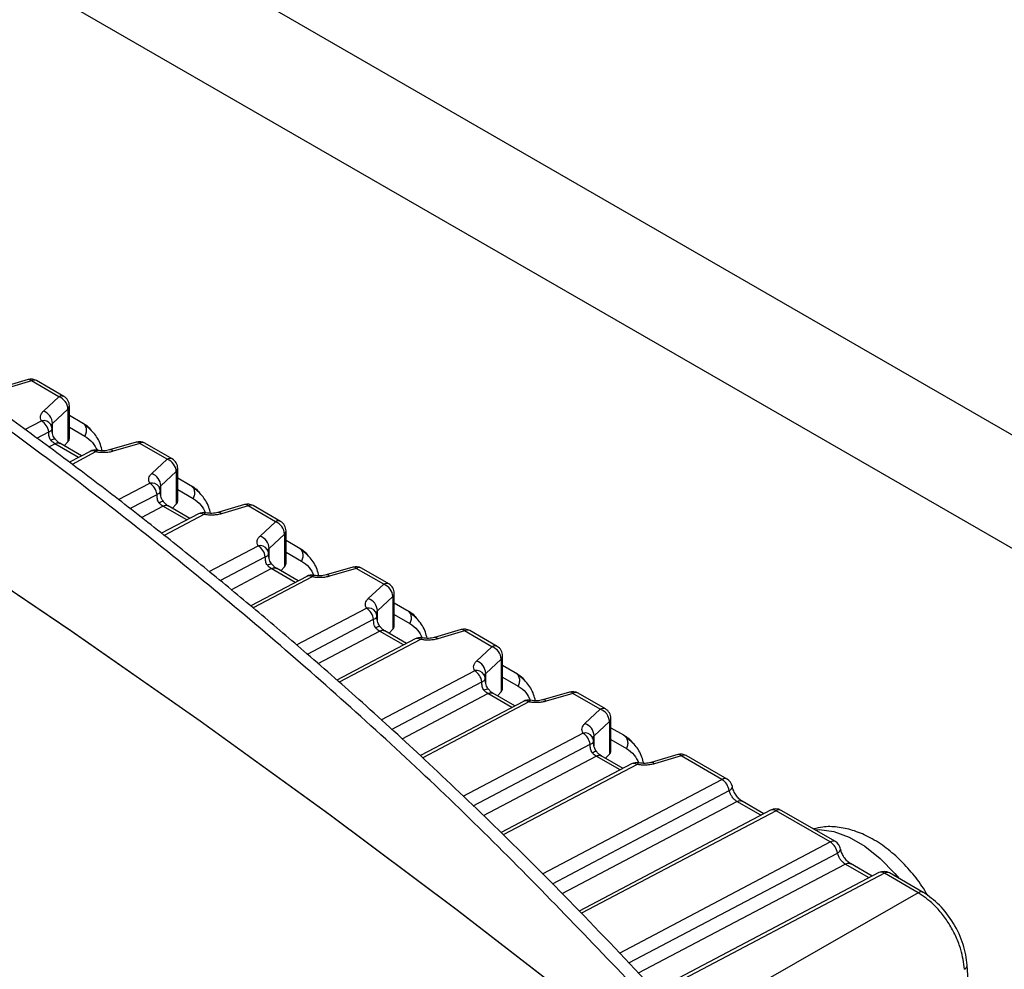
# Model space of a CAD drawing. Header units: inches. Extents: x 0.6 to 33.8, y 0 to 21.7.
# Tile 194 of 204: x 26.902 to 27.788, y 18.896 to 19.751. Entities that reach past the tile are written whole.
import ezdxf

# ---------------------------------------------------------------- set-up
doc = ezdxf.new("R2010")
doc.units = ezdxf.units.IN
doc.header["$MEASUREMENT"] = 0

msp = doc.modelspace()

# ---------------------------------------------------------------- linework, layer by layer
at = {"color": 7, "linetype": 'Continuous'}
for p, q in [((31.26474, 17.37384), (25.60788, 20.63947)), ((31.17635, 17.32282), (25.51949, 20.58845)), ((26.90943, 19.42695), (26.88545, 19.41991)), ((26.9125, 19.42571), (26.88852, 19.41867)), ((26.93714, 19.41149), (26.9125, 19.42571)), ((26.94176, 19.41181), (26.91712, 19.42603)), ((26.9233, 19.3986), (26.93714, 19.41149)), ((26.94668, 19.37407), (26.94668, 19.40328)), ((26.93152, 19.38755), (26.94536, 19.40044)), ((26.94536, 19.40044), (26.94536, 19.37104)), ((26.94668, 19.39487), (26.958, 19.38833)), ((26.90658, 19.38209), (26.92155, 19.38998)), ((26.93152, 19.37865), (26.93152, 19.38755)), ((26.94668, 19.3842), (26.96062, 19.37615)), ((26.91731, 19.37428), (26.92806, 19.37994)), ((26.92803, 19.36646), (26.93343, 19.3693)), ((26.95496, 19.35687), (26.93343, 19.3693)), ((26.95766, 19.35829), (26.93804, 19.36962)), ((26.94536, 19.37104), (26.94196, 19.36736)), ((27.00686, 19.3707), (26.98288, 19.36366)), ((27.00994, 19.36946), (26.98596, 19.36242)), ((27.03458, 19.35524), (27.00994, 19.36946)), ((27.0392, 19.35556), (27.01456, 19.36978)), ((26.96537, 19.36236), (26.94667, 19.3525)), ((26.97027, 19.36185), (26.94907, 19.35069)), ((26.97186, 19.36331), (26.972, 19.36326)), ((26.98288, 19.36366), (26.98267, 19.36359)), ((27.02073, 19.34235), (27.03458, 19.35524)), ((27.02895, 19.3313), (27.0428, 19.34419)), ((27.0428, 19.34419), (27.0428, 19.31479)), ((27.04412, 19.31782), (27.04412, 19.34703)), ((26.99087, 19.31891), (27.01898, 19.33373)), ((27.02895, 19.3224), (27.02895, 19.3313)), ((27.04412, 19.33862), (27.05543, 19.33208)), ((27.00117, 19.31088), (27.0255, 19.32369)), ((27.04412, 19.32795), (27.05805, 19.31991)), ((27.01148, 19.30284), (27.03086, 19.31305)), ((27.0524, 19.30062), (27.03086, 19.31305)), ((27.0551, 19.30205), (27.03548, 19.31337)), ((27.0428, 19.31479), (27.0394, 19.31111)), ((27.1043, 19.31445), (27.08032, 19.30741)), ((27.10737, 19.31321), (27.08339, 19.30617)), ((27.13201, 19.29899), (27.10737, 19.31321)), ((27.13663, 19.29931), (27.11199, 19.31353)), ((27.06281, 19.30611), (27.02966, 19.28864)), ((27.0677, 19.30561), (27.03197, 19.28678)), ((27.0693, 19.30706), (27.06944, 19.30701)), ((27.08032, 19.30741), (27.08011, 19.30734)), ((27.11817, 19.2861), (27.13201, 19.29899)), ((27.12639, 19.27505), (27.14024, 19.28794)), ((27.14024, 19.28794), (27.14024, 19.25854)), ((27.14155, 19.26157), (27.14155, 19.29079)), ((27.07237, 19.25427), (27.11642, 19.27748)), ((27.14155, 19.28237), (27.15287, 19.27583)), ((27.12639, 19.26615), (27.12639, 19.27505)), ((27.14155, 19.2717), (27.15549, 19.26366)), ((27.08232, 19.24605), (27.12293, 19.26744)), ((27.09225, 19.23781), (27.1283, 19.2568)), ((27.14983, 19.24437), (27.1283, 19.2568)), ((27.15254, 19.2458), (27.13292, 19.25712)), ((27.14024, 19.25854), (27.13684, 19.25486)), ((27.16674, 19.25081), (27.16688, 19.25076)), ((27.17775, 19.25117), (27.17754, 19.25109)), ((27.20174, 19.25821), (27.17775, 19.25117)), ((27.20481, 19.25697), (27.18083, 19.24993)), ((27.22945, 19.24274), (27.20481, 19.25697)), ((27.23407, 19.24306), (27.20943, 19.25729)), ((27.16025, 19.24986), (27.10978, 19.22327)), ((27.16514, 19.24936), (27.11206, 19.22139)), ((27.2156, 19.22985), (27.22945, 19.24274)), ((27.23899, 19.20532), (27.23899, 19.23454)), ((27.22383, 19.2188), (27.23767, 19.2317)), ((27.23767, 19.2317), (27.23767, 19.20229)), ((27.23899, 19.22612), (27.25031, 19.21958)), ((27.1511, 19.18817), (27.21386, 19.22123)), ((27.22383, 19.2099), (27.22383, 19.2188)), ((27.23899, 19.21546), (27.25293, 19.20741)), ((27.16084, 19.17983), (27.22037, 19.2112)), ((27.1704, 19.1714), (27.22573, 19.20056)), ((27.24727, 19.18812), (27.22573, 19.20056)), ((27.24997, 19.18955), (27.23035, 19.20088)), ((27.23767, 19.20229), (27.23427, 19.19861)), ((27.29917, 19.20196), (27.27519, 19.19492)), ((27.30225, 19.20072), (27.27826, 19.19368)), ((27.32689, 19.18649), (27.30225, 19.20072)), ((27.3315, 19.18681), (27.30686, 19.20104)), ((27.25768, 19.19361), (27.18728, 19.15652)), ((27.26257, 19.19311), (27.18947, 19.15459)), ((27.26417, 19.19456), (27.26431, 19.19451)), ((27.27519, 19.19492), (27.27498, 19.19484)), ((27.31304, 19.1736), (27.32689, 19.18649)), ((27.32126, 19.16256), (27.33511, 19.17545)), ((27.33511, 19.17545), (27.33511, 19.14604)), ((27.33643, 19.14907), (27.33643, 19.17829)), ((27.22726, 19.12071), (27.31129, 19.16498)), ((27.32126, 19.15366), (27.32126, 19.16256)), ((27.33643, 19.16987), (27.34774, 19.16334)), ((27.2366, 19.11216), (27.3178, 19.15495)), ((27.33643, 19.15921), (27.35036, 19.15116)), ((27.24594, 19.10362), (27.32317, 19.14431)), ((27.34471, 19.13188), (27.32317, 19.14431)), ((27.34741, 19.1333), (27.32779, 19.14463)), ((27.33511, 19.14604), (27.33171, 19.14236)), ((27.39661, 19.14571), (27.37263, 19.13867)), ((27.39968, 19.14447), (27.3757, 19.13743)), ((27.42432, 19.13024), (27.39968, 19.14447)), ((27.42894, 19.13056), (27.4043, 19.14479)), ((27.35512, 19.13736), (27.26244, 19.08853)), ((27.36001, 19.13686), (27.26458, 19.08658)), ((27.36161, 19.13831), (27.36175, 19.13826)), ((27.37263, 19.13867), (27.37242, 19.13859)), ((27.41048, 19.11735), (27.42432, 19.13024)), ((27.4187, 19.10631), (27.43254, 19.1192)), ((27.43254, 19.1192), (27.43254, 19.08979)), ((27.43386, 19.09282), (27.43386, 19.12204)), ((27.43386, 19.11362), (27.44518, 19.10709)), ((27.30098, 19.05196), (27.40873, 19.10874)), ((27.4187, 19.09741), (27.4187, 19.10631)), ((27.43386, 19.10296), (27.4478, 19.09491)), ((27.31008, 19.04329), (27.41524, 19.0987)), ((27.31918, 19.03462), (27.42061, 19.08806)), ((27.44214, 19.07563), (27.42061, 19.08806)), ((27.44484, 19.07705), (27.42522, 19.08838)), ((27.43254, 19.08979), (27.42914, 19.08612)), ((27.47006, 19.08242), (27.46985, 19.08234)), ((27.49404, 19.08946), (27.47006, 19.08242)), ((27.49712, 19.08822), (27.47314, 19.08118)), ((27.5338, 19.06705), (27.49712, 19.08822)), ((27.53842, 19.06737), (27.50174, 19.08854)), ((27.45255, 19.08111), (27.33506, 19.01921)), ((27.45745, 19.08061), (27.33708, 19.01719)), ((27.45904, 19.08206), (27.45918, 19.08202)), ((27.37238, 18.982), (27.5338, 19.06705)), ((27.38121, 18.97319), (27.54031, 19.05701)), ((27.39005, 18.96438), (27.54727, 19.04721)), ((27.56881, 19.03478), (27.54727, 19.04721)), ((27.57151, 19.0362), (27.55189, 19.04753)), ((27.57762, 19.03942), (27.40535, 18.94866)), ((27.58252, 19.03892), (27.40731, 18.94661)), ((27.63123, 19.0108), (27.58252, 19.03892)), ((27.63585, 19.01112), (27.58713, 19.03924)), ((27.44147, 18.91082), (27.63123, 19.0108)), ((27.45002, 18.90186), (27.63774, 19.00076)), ((27.45858, 18.89289), (27.64471, 18.99096)), ((27.66624, 18.97853), (27.64471, 18.99096)), ((27.66895, 18.97996), (27.64933, 18.99128)), ((27.67506, 18.98318), (27.47318, 18.87681)), ((27.67995, 18.98267), (27.47495, 18.87466)), ((27.71033, 18.96513), (27.67995, 18.98267)), ((27.71495, 18.96545), (27.68457, 18.98299)), ((27.71033, 18.96513), (27.49738, 18.84294)), ((27.75579, 18.87759), (27.75454, 18.90002))]:
    msp.add_line(p, q, dxfattribs=at)
at = {"color": 7, "linetype": 'Continuous', "flags": 128}
for points in [[(27.41108, 18.86011), (27.29591, 18.94913), (27.18036, 19.03558), (27.06447, 19.11942), (26.9483, 19.2006), (26.8319, 19.27911), (26.71532, 19.35489), (26.59861, 19.42792), (26.48183, 19.49817), (26.36501, 19.56561), (26.24823, 19.6302), (26.13152, 19.69191), (26.01494, 19.75073), (25.89854, 19.80662), (25.78237, 19.85956), (25.66648, 19.90952), (25.55093, 19.95649), (25.43576, 20.00044)], [(27.4107, 18.86042), (27.29557, 18.94939), (27.18006, 19.0358), (27.06422, 19.1196), (26.94809, 19.20075), (26.83174, 19.27921), (26.7152, 19.35497), (26.59854, 19.42797), (26.4818, 19.49819), (26.36504, 19.56559), (26.2483, 19.63016), (26.13164, 19.69185), (26.0151, 19.75065), (25.89875, 19.80652), (25.78262, 19.85944), (25.66678, 19.9094), (25.55127, 19.95636), (25.43615, 20.0003)], [(27.61736, 19.02179), (27.62116, 19.02194), (27.63434, 19.02023), (27.64823, 19.01521), (27.66235, 19.00705), (27.67624, 18.99604), (27.68941, 18.98254), (27.69322, 18.978)]]:
    msp.add_lwpolyline(points, dxfattribs=at)
at = {"color": 7, "linetype": 'Continuous'}
for centre, radius, start, end in [((26.9122, 19.41751), 0.00984, 60.00269, 106.35874), ((26.90995, 19.4238), 0.00319, 36.73746, 99.35969), ((26.9151, 19.42172), 0.00476, 64.87489, 123.04631), ((26.93974, 19.4075), 0.00476, 64.87489, 123.04631), ((26.93312, 19.39991), 0.01226, 2.48405, 70.83123), ((26.93684, 19.40328), 0.00984, 0, 60.00269), ((26.94272, 19.4034), 0.00397, 311.84076, 358.36231), ((26.91927, 19.38702), 0.01226, 2.48405, 70.83123), ((26.92323, 19.38227), 0.00789, 32.88589, 102.27899), ((26.91347, 19.37761), 0.01478, 9.09023, 56.8449), ((26.92124, 19.38177), 0.00984, 5.10824, 29.06019), ((27.00964, 19.36126), 0.00984, 60.00269, 106.35874), ((27.00738, 19.36755), 0.00319, 36.73746, 99.35969), ((27.01253, 19.36547), 0.00476, 64.87489, 123.04631), ((26.96996, 19.35365), 0.00984, 78.85683, 117.78339), ((26.96738, 19.3578), 0.00498, 54.52991, 113.71808), ((26.9721, 19.36144), 0.00188, 97.12072, 167.39137), ((26.9834, 19.36051), 0.00319, 36.73723, 99.35916), ((27.03717, 19.35125), 0.00476, 64.87489, 123.04631), ((27.03055, 19.34366), 0.01226, 2.48405, 70.83123), ((27.03428, 19.34703), 0.00984, 0, 60.00269), ((27.01671, 19.33077), 0.01226, 2.48405, 70.83123), ((27.04015, 19.34715), 0.00397, 311.84076, 358.36231), ((27.02066, 19.32602), 0.00789, 32.88589, 102.27899), ((27.0109, 19.32136), 0.01478, 9.09023, 56.8449), ((27.01868, 19.32552), 0.00984, 5.10824, 29.06019), ((27.10707, 19.30501), 0.00984, 60.00269, 106.35874), ((27.10482, 19.31131), 0.00319, 36.73746, 99.35969), ((27.10997, 19.30922), 0.00476, 64.87489, 123.04631), ((27.0674, 19.2974), 0.00984, 78.85683, 117.78339), ((27.06481, 19.30155), 0.00498, 54.52991, 113.71808), ((27.06953, 19.3052), 0.00188, 97.12072, 167.39137), ((27.08084, 19.30427), 0.00319, 36.73723, 99.35916), ((27.13461, 19.295), 0.00476, 64.87489, 123.04631), ((27.12799, 19.28741), 0.01226, 2.48405, 70.83123), ((27.13171, 19.29079), 0.00984, 0, 60.00269), ((27.11414, 19.27452), 0.01226, 2.48405, 70.83123), ((27.13759, 19.2909), 0.00397, 311.84076, 358.36231), ((27.1181, 19.26978), 0.00789, 32.88589, 102.27899), ((27.10834, 19.26511), 0.01478, 9.09023, 56.8449), ((27.11612, 19.26928), 0.00984, 5.10824, 29.06019), ((27.16483, 19.24115), 0.00984, 78.85683, 117.78339), ((27.16697, 19.24895), 0.00188, 97.12072, 167.39137), ((27.17827, 19.24802), 0.00319, 36.73723, 99.35916), ((27.20451, 19.24876), 0.00984, 60.00269, 106.35874), ((27.20225, 19.25506), 0.00319, 36.73746, 99.35969), ((27.20741, 19.25298), 0.00476, 64.87489, 123.04631), ((27.16225, 19.2453), 0.00498, 54.52991, 113.71808), ((27.23205, 19.23875), 0.00476, 64.87489, 123.04631), ((27.22543, 19.23116), 0.01226, 2.48405, 70.83123), ((27.22915, 19.23454), 0.00984, 0, 60.00269), ((27.23503, 19.23465), 0.00397, 311.84076, 358.36231), ((27.21158, 19.21827), 0.01226, 2.48405, 70.83123), ((27.21553, 19.21353), 0.00789, 32.88589, 102.27899), ((27.20577, 19.20886), 0.01478, 9.09023, 56.8449), ((27.21355, 19.21303), 0.00984, 5.10824, 29.06019), ((27.30194, 19.19251), 0.00984, 60.00269, 106.35874), ((27.29969, 19.19881), 0.00319, 36.73746, 99.35969), ((27.30484, 19.19673), 0.00476, 64.87489, 123.04631), ((27.26227, 19.1849), 0.00984, 78.85683, 117.78339), ((27.25969, 19.18905), 0.00498, 54.52991, 113.71808), ((27.26441, 19.1927), 0.00188, 97.12072, 167.39137), ((27.27571, 19.19177), 0.00319, 36.73723, 99.35916), ((27.32948, 19.1825), 0.00476, 64.87489, 123.04631), ((27.32286, 19.17492), 0.01226, 2.48405, 70.83123), ((27.32658, 19.17829), 0.00984, 0, 60.00269), ((27.30902, 19.16203), 0.01226, 2.48405, 70.83123), ((27.33246, 19.1784), 0.00397, 311.84076, 358.36231), ((27.31297, 19.15728), 0.00789, 32.88589, 102.27899), ((27.30321, 19.15261), 0.01478, 9.09023, 56.8449), ((27.31099, 19.15678), 0.00984, 5.10824, 29.06019), ((27.39938, 19.13626), 0.00984, 60.00269, 106.35874), ((27.39713, 19.14256), 0.00319, 36.73746, 99.35969), ((27.40228, 19.14048), 0.00476, 64.87489, 123.04631), ((27.35971, 19.12865), 0.00984, 78.85683, 117.78339), ((27.35712, 19.1328), 0.00498, 54.52991, 113.71808), ((27.36184, 19.13645), 0.00188, 97.12072, 167.39137), ((27.37314, 19.13552), 0.00319, 36.73723, 99.35916), ((27.42692, 19.12625), 0.00476, 64.87489, 123.04631), ((27.4203, 19.11867), 0.01226, 2.48405, 70.83123), ((27.42402, 19.12204), 0.00984, 0, 60.00269), ((27.4299, 19.12215), 0.00397, 311.84076, 358.36231), ((27.41041, 19.10103), 0.00789, 32.88589, 102.27899), ((27.40645, 19.10578), 0.01226, 2.48405, 70.83123), ((27.40065, 19.09636), 0.01478, 9.09023, 56.8449), ((27.40842, 19.10053), 0.00984, 5.10824, 29.06019), ((27.45714, 19.07241), 0.00984, 78.85683, 117.78339), ((27.47058, 19.07927), 0.00319, 36.73723, 99.35916), ((27.49682, 19.08002), 0.00984, 60.00269, 106.35874), ((27.49456, 19.08631), 0.00319, 36.73746, 99.35969), ((27.49971, 19.08423), 0.00476, 64.87489, 123.04631), ((27.45456, 19.07656), 0.00498, 54.52991, 113.71808), ((27.45928, 19.0802), 0.00188, 97.12072, 167.39137), ((27.53639, 19.06306), 0.00476, 64.87489, 123.04631), ((27.52572, 19.05467), 0.01478, 9.09023, 56.8449), ((27.53349, 19.05884), 0.00984, 11.23459, 60.00269), ((27.58221, 19.03072), 0.00984, 60.00269, 117.78339), ((27.57963, 19.03487), 0.00498, 54.52991, 113.71808), ((27.58511, 19.03493), 0.00476, 64.87489, 123.04631), ((27.63383, 19.00681), 0.00476, 64.87489, 123.04631), ((27.62315, 18.99843), 0.01478, 9.09023, 56.8449), ((27.63093, 19.00259), 0.00984, 11.23459, 60.00269), ((27.67965, 18.97447), 0.00984, 60.00269, 117.78339), ((27.67706, 18.97862), 0.00498, 54.52991, 113.71808), ((27.68255, 18.97868), 0.00476, 64.87489, 123.04631), ((27.71292, 18.96116), 0.00474, 64.04038, 123.11351), ((27.75019, 18.90015), 0.00435, 293.89795, 357.96543)]:
    msp.add_arc(centre, radius, start, end, dxfattribs=at)
for centre in [(26.93684, 19.37377), (27.03428, 19.31752), (27.13171, 19.26127), (27.22915, 19.20502), (27.32658, 19.14878), (27.42402, 19.09253)]:
    msp.add_ellipse(centre, major_axis=(0.00984, 0.00047), ratio=0.606667, start_param=5.730522, end_param=6.25412, dxfattribs=at)
for points, knots in [([(27.45183, 18.88383), (27.40666, 18.93102), (27.31657, 19.02513), (27.17396, 19.1568), (27.02663, 19.28081), (26.87404, 19.39653), (26.71654, 19.50406), (26.55412, 19.60336), (26.38681, 19.69441), (26.2147, 19.77715), (26.03782, 19.85163), (25.85623, 19.91751), (25.67021, 19.97555), (25.54308, 20.00684), (25.47933, 20.02253)], [0, 0, 0, 0, 0.0842686, 0.1680626, 0.2514548, 0.3344387, 0.4173371, 0.5000014, 0.5826646, 0.6655626, 0.748549, 0.8319399, 0.9157326, 1, 1, 1, 1]), ([(27.46905, 18.88192), (27.44495, 18.90745), (27.39893, 18.95621), (27.33117, 19.02358), (27.26904, 19.08284), (27.2128, 19.13427), (27.16285, 19.17832), (27.11714, 19.21735), (27.07333, 19.25368), (27.02831, 19.2899), (26.98132, 19.32655), (26.93137, 19.36426), (26.87869, 19.40266), (26.82563, 19.43993), (26.77536, 19.47399), (26.73051, 19.5034), (26.69001, 19.5292), (26.65079, 19.55354), (26.60037, 19.58398), (26.53507, 19.62186), (26.45293, 19.66696), (26.36543, 19.7121), (26.27792, 19.75436), (26.20869, 19.78571), (26.15752, 19.80785), (26.1203, 19.82352), (26.07884, 19.84045), (26.03012, 19.85965), (25.97334, 19.88109), (25.9098, 19.90388), (25.83968, 19.92761), (25.76316, 19.9519), (25.67889, 19.97667), (25.58682, 20.00167), (25.52235, 20.01706), (25.48892, 20.02504)], [0, 0, 0, 0, 0.045125, 0.086147, 0.123065, 0.155876, 0.184579, 0.209175, 0.233649, 0.258285, 0.284036, 0.310901, 0.339464, 0.368622, 0.395079, 0.418301, 0.438288, 0.457436, 0.478254, 0.514792, 0.55547, 0.599917, 0.642541, 0.681461, 0.698356, 0.714711, 0.733707, 0.756266, 0.782388, 0.812073, 0.843325, 0.877746, 0.915333, 0.956086, 1, 1, 1, 1]), ([(26.92155, 19.38998), (26.92122, 19.39072), (26.92056, 19.39222), (26.92067, 19.3945), (26.92151, 19.39668), (26.92271, 19.39797), (26.9233, 19.3986)], [0, 0, 0, 0, 0.253711, 0.508058, 0.758716, 1, 1, 1, 1]), ([(26.93026, 19.38529), (26.93026, 19.3854), (26.93025, 19.38584), (26.93062, 19.38663), (26.93121, 19.38723), (26.93152, 19.38755)], [0, 0, 0, 0, 0.140006, 0.540575, 1, 1, 1, 1]), ([(26.958, 19.38833), (26.9611, 19.38647), (26.96437, 19.3845), (26.96649, 19.3808), (26.9666, 19.3806)], [0, 0, 0, 0, 0.946558, 1, 1, 1, 1]), ([(26.97624, 19.36284), (26.97575, 19.36475), (26.9741, 19.37114), (26.96886, 19.37949), (26.96312, 19.38402), (26.96025, 19.38629)], [0, 0, 0, 0, 0.175116, 0.586508, 1, 1, 1, 1]), ([(26.92806, 19.37994), (26.92862, 19.3802), (26.92978, 19.38074), (26.93067, 19.38143), (26.93078, 19.38182), (26.9308, 19.38188)], [0, 0, 0, 0, 0.432707, 0.905834, 1, 1, 1, 1]), ([(26.92988, 19.37239), (26.92955, 19.37289), (26.92886, 19.37391), (26.92836, 19.37579), (26.92811, 19.37784), (26.92808, 19.37923), (26.92806, 19.37994)], [0, 0, 0, 0, 0.228801, 0.469899, 0.72888, 1, 1, 1, 1]), ([(26.9308, 19.38188), (26.93097, 19.38213), (26.93116, 19.38239), (26.93104, 19.38263), (26.93103, 19.38265)], [0, 0, 0, 0, 0.942007, 1, 1, 1, 1]), ([(26.93375, 19.37352), (26.93337, 19.37405), (26.93256, 19.37519), (26.93141, 19.37804), (26.93108, 19.38034), (26.93085, 19.38194)], [0, 0, 0, 0, 0.210113, 0.453372, 1, 1, 1, 1]), ([(26.96062, 19.37615), (26.9631, 19.37445), (26.96762, 19.37133), (26.97051, 19.36568), (26.97181, 19.36312)], [0, 0, 0, 0, 0.547062, 1, 1, 1, 1]), ([(26.92988, 19.37239), (26.93065, 19.37278), (26.93225, 19.37359), (26.93352, 19.37387), (26.93361, 19.37353), (26.93362, 19.37348)], [0, 0, 0, 0, 0.43723, 0.908666, 1, 1, 1, 1]), ([(26.93343, 19.3693), (26.93282, 19.3697), (26.93158, 19.3705), (26.93046, 19.37176), (26.92988, 19.37239)], [0, 0, 0, 0, 0.494108, 1, 1, 1, 1]), ([(26.93343, 19.3693), (26.93432, 19.36967), (26.93605, 19.37039), (26.93738, 19.36985), (26.93803, 19.36959)], [0, 0, 0, 0, 0.514608, 1, 1, 1, 1]), ([(26.93812, 19.36958), (26.93737, 19.37007), (26.93585, 19.37106), (26.93442, 19.37274), (26.9337, 19.37358)], [0, 0, 0, 0, 0.493994, 1, 1, 1, 1]), ([(26.98596, 19.36242), (26.98477, 19.36212), (26.98238, 19.36152), (26.97839, 19.36116), (26.97427, 19.36121), (26.9716, 19.36164), (26.97027, 19.36185)], [0, 0, 0, 0, 0.244477, 0.494012, 0.746396, 1, 1, 1, 1]), ([(26.98273, 19.36361), (26.98192, 19.3634), (26.98028, 19.36299), (26.97754, 19.36276), (26.9747, 19.36281), (26.97286, 19.36312), (26.97194, 19.36327)], [0, 0, 0, 0, 0.247686, 0.497019, 0.747851, 1, 1, 1, 1]), ([(27.01898, 19.33373), (27.01866, 19.33448), (27.018, 19.33597), (27.01811, 19.33825), (27.01895, 19.34043), (27.02014, 19.34172), (27.02073, 19.34235)], [0, 0, 0, 0, 0.253711, 0.508058, 0.758716, 1, 1, 1, 1]), ([(27.0277, 19.32904), (27.02769, 19.32915), (27.02768, 19.3296), (27.02806, 19.33038), (27.02864, 19.33098), (27.02895, 19.3313)], [0, 0, 0, 0, 0.140006, 0.540575, 1, 1, 1, 1]), ([(27.05543, 19.33208), (27.05853, 19.33022), (27.0618, 19.32825), (27.06393, 19.32455), (27.06404, 19.32436)], [0, 0, 0, 0, 0.946558, 1, 1, 1, 1]), ([(27.0255, 19.32369), (27.02605, 19.32395), (27.02722, 19.32449), (27.0281, 19.32519), (27.02822, 19.32557), (27.02823, 19.32563)], [0, 0, 0, 0, 0.432707, 0.905834, 1, 1, 1, 1]), ([(27.02732, 19.31614), (27.02698, 19.31664), (27.02629, 19.31766), (27.02579, 19.31954), (27.02554, 19.32159), (27.02551, 19.32298), (27.0255, 19.32369)], [0, 0, 0, 0, 0.228801, 0.469899, 0.72888, 1, 1, 1, 1]), ([(27.02823, 19.32563), (27.02841, 19.32588), (27.02859, 19.32615), (27.02847, 19.32639), (27.02847, 19.3264)], [0, 0, 0, 0, 0.942007, 1, 1, 1, 1]), ([(27.03118, 19.31727), (27.03081, 19.3178), (27.03, 19.31894), (27.02885, 19.32179), (27.02852, 19.3241), (27.02829, 19.32569)], [0, 0, 0, 0, 0.2101127, 0.453372, 1, 1, 1, 1]), ([(27.07368, 19.30659), (27.07319, 19.3085), (27.07154, 19.31489), (27.0663, 19.32325), (27.06056, 19.32777), (27.05769, 19.33004)], [0, 0, 0, 0, 0.175116, 0.586508, 1, 1, 1, 1]), ([(27.02732, 19.31614), (27.02809, 19.31653), (27.02969, 19.31734), (27.03096, 19.31763), (27.03105, 19.31728), (27.03106, 19.31723)], [0, 0, 0, 0, 0.4372303, 0.9086655, 1, 1, 1, 1]), ([(27.03086, 19.31305), (27.03025, 19.31345), (27.02902, 19.31425), (27.02789, 19.31551), (27.02732, 19.31614)], [0, 0, 0, 0, 0.494108, 1, 1, 1, 1]), ([(27.03086, 19.31305), (27.03175, 19.31342), (27.03349, 19.31414), (27.03482, 19.3136), (27.03546, 19.31334)], [0, 0, 0, 0, 0.514608, 1, 1, 1, 1]), ([(27.03555, 19.31333), (27.03481, 19.31382), (27.03329, 19.31481), (27.03186, 19.31649), (27.03113, 19.31734)], [0, 0, 0, 0, 0.493994, 1, 1, 1, 1]), ([(27.05805, 19.31991), (27.06053, 19.3182), (27.06506, 19.31509), (27.06794, 19.30943), (27.06925, 19.30687)], [0, 0, 0, 0, 0.547062, 1, 1, 1, 1]), ([(27.08339, 19.30617), (27.08221, 19.30588), (27.07981, 19.30527), (27.07583, 19.30491), (27.07171, 19.30496), (27.06904, 19.30539), (27.0677, 19.30561)], [0, 0, 0, 0, 0.244477, 0.494012, 0.746396, 1, 1, 1, 1]), ([(27.08017, 19.30736), (27.07935, 19.30715), (27.07772, 19.30674), (27.07497, 19.30651), (27.07214, 19.30656), (27.0703, 19.30687), (27.06937, 19.30702)], [0, 0, 0, 0, 0.247686, 0.497019, 0.747851, 1, 1, 1, 1]), ([(27.11642, 19.27748), (27.11609, 19.27823), (27.11543, 19.27972), (27.11554, 19.28201), (27.11638, 19.28418), (27.11758, 19.28547), (27.11817, 19.2861)], [0, 0, 0, 0, 0.253711, 0.508058, 0.758716, 1, 1, 1, 1]), ([(27.12293, 19.26744), (27.12349, 19.2677), (27.12466, 19.26825), (27.12554, 19.26894), (27.12565, 19.26932), (27.12567, 19.26938)], [0, 0, 0, 0, 0.432707, 0.905834, 1, 1, 1, 1]), ([(27.12513, 19.27279), (27.12513, 19.27291), (27.12512, 19.27335), (27.1255, 19.27413), (27.12608, 19.27473), (27.12639, 19.27505)], [0, 0, 0, 0, 0.140006, 0.540575, 1, 1, 1, 1]), ([(27.12567, 19.26938), (27.12585, 19.26963), (27.12603, 19.2699), (27.12591, 19.27014), (27.1259, 19.27015)], [0, 0, 0, 0, 0.942007, 1, 1, 1, 1]), ([(27.12862, 19.26102), (27.12824, 19.26155), (27.12743, 19.26269), (27.12628, 19.26554), (27.12595, 19.26785), (27.12573, 19.26945)], [0, 0, 0, 0, 0.210113, 0.453372, 1, 1, 1, 1]), ([(27.15287, 19.27583), (27.15597, 19.27397), (27.15924, 19.27201), (27.16136, 19.26831), (27.16148, 19.26811)], [0, 0, 0, 0, 0.946558, 1, 1, 1, 1]), ([(27.17112, 19.25034), (27.17062, 19.25225), (27.16897, 19.25864), (27.16373, 19.267), (27.158, 19.27153), (27.15512, 19.2738)], [0, 0, 0, 0, 0.175116, 0.586508, 1, 1, 1, 1]), ([(27.12476, 19.2599), (27.12442, 19.26039), (27.12373, 19.26141), (27.12323, 19.26329), (27.12298, 19.26534), (27.12295, 19.26673), (27.12293, 19.26744)], [0, 0, 0, 0, 0.228801, 0.469899, 0.72888, 1, 1, 1, 1]), ([(27.12476, 19.2599), (27.12553, 19.26028), (27.12713, 19.26109), (27.12839, 19.26138), (27.12848, 19.26104), (27.1285, 19.26098)], [0, 0, 0, 0, 0.4372303, 0.9086655, 1, 1, 1, 1]), ([(27.1283, 19.2568), (27.12769, 19.2572), (27.12646, 19.258), (27.12533, 19.25926), (27.12476, 19.2599)], [0, 0, 0, 0, 0.494108, 1, 1, 1, 1]), ([(27.13299, 19.25708), (27.13224, 19.25757), (27.13073, 19.25856), (27.12929, 19.26024), (27.12857, 19.26109)], [0, 0, 0, 0, 0.493994, 1, 1, 1, 1]), ([(27.15549, 19.26366), (27.15797, 19.26195), (27.1625, 19.25884), (27.16538, 19.25318), (27.16668, 19.25062)], [0, 0, 0, 0, 0.547062, 1, 1, 1, 1]), ([(27.1283, 19.2568), (27.12919, 19.25717), (27.13092, 19.25789), (27.13225, 19.25735), (27.1329, 19.25709)], [0, 0, 0, 0, 0.514608, 1, 1, 1, 1]), ([(27.1776, 19.25111), (27.17679, 19.2509), (27.17516, 19.25049), (27.17241, 19.25027), (27.16957, 19.25031), (27.16773, 19.25062), (27.16681, 19.25078)], [0, 0, 0, 0, 0.247686, 0.497019, 0.747851, 1, 1, 1, 1]), ([(27.18083, 19.24993), (27.17964, 19.24963), (27.17725, 19.24902), (27.17326, 19.24867), (27.16914, 19.24871), (27.16648, 19.24914), (27.16514, 19.24936)], [0, 0, 0, 0, 0.244477, 0.4940124, 0.7463963, 1, 1, 1, 1]), ([(27.21386, 19.22123), (27.21353, 19.22198), (27.21287, 19.22347), (27.21298, 19.22576), (27.21382, 19.22793), (27.21502, 19.22922), (27.2156, 19.22985)], [0, 0, 0, 0, 0.2537109, 0.5080583, 0.7587165, 1, 1, 1, 1]), ([(27.22257, 19.21654), (27.22257, 19.21666), (27.22256, 19.2171), (27.22293, 19.21788), (27.22351, 19.21848), (27.22383, 19.2188)], [0, 0, 0, 0, 0.140006, 0.540575, 1, 1, 1, 1]), ([(27.25031, 19.21958), (27.2534, 19.21772), (27.25668, 19.21576), (27.2588, 19.21206), (27.25891, 19.21186)], [0, 0, 0, 0, 0.946558, 1, 1, 1, 1]), ([(27.26855, 19.1941), (27.26806, 19.196), (27.26641, 19.20239), (27.26117, 19.21075), (27.25543, 19.21528), (27.25256, 19.21755)], [0, 0, 0, 0, 0.175116, 0.586508, 1, 1, 1, 1]), ([(27.22037, 19.2112), (27.22092, 19.21145), (27.22209, 19.212), (27.22298, 19.21269), (27.22309, 19.21307), (27.22311, 19.21313)], [0, 0, 0, 0, 0.432707, 0.905834, 1, 1, 1, 1]), ([(27.22219, 19.20365), (27.22186, 19.20414), (27.22116, 19.20517), (27.22067, 19.20705), (27.22041, 19.20909), (27.22038, 19.21048), (27.22037, 19.2112)], [0, 0, 0, 0, 0.228801, 0.469899, 0.72888, 1, 1, 1, 1]), ([(27.22311, 19.21313), (27.22328, 19.21338), (27.22347, 19.21365), (27.22335, 19.21389), (27.22334, 19.2139)], [0, 0, 0, 0, 0.942007, 1, 1, 1, 1]), ([(27.22606, 19.20477), (27.22568, 19.2053), (27.22487, 19.20644), (27.22372, 19.20929), (27.22339, 19.2116), (27.22316, 19.2132)], [0, 0, 0, 0, 0.210113, 0.453372, 1, 1, 1, 1]), ([(27.25293, 19.20741), (27.2554, 19.2057), (27.25993, 19.20259), (27.26281, 19.19693), (27.26412, 19.19437)], [0, 0, 0, 0, 0.547062, 1, 1, 1, 1]), ([(27.22219, 19.20365), (27.22296, 19.20404), (27.22456, 19.20484), (27.22583, 19.20513), (27.22592, 19.20479), (27.22593, 19.20473)], [0, 0, 0, 0, 0.43723, 0.908666, 1, 1, 1, 1]), ([(27.22573, 19.20056), (27.22512, 19.20095), (27.22389, 19.20176), (27.22276, 19.20301), (27.22219, 19.20365)], [0, 0, 0, 0, 0.494108, 1, 1, 1, 1]), ([(27.22573, 19.20056), (27.22663, 19.20093), (27.22836, 19.20164), (27.22969, 19.2011), (27.23034, 19.20084)], [0, 0, 0, 0, 0.514608, 1, 1, 1, 1]), ([(27.23043, 19.20083), (27.22968, 19.20132), (27.22816, 19.20232), (27.22673, 19.20399), (27.226, 19.20484)], [0, 0, 0, 0, 0.493994, 1, 1, 1, 1]), ([(27.27826, 19.19368), (27.27708, 19.19338), (27.27469, 19.19278), (27.2707, 19.19242), (27.26658, 19.19246), (27.26391, 19.19289), (27.26257, 19.19311)], [0, 0, 0, 0, 0.244477, 0.494012, 0.746396, 1, 1, 1, 1]), ([(27.27504, 19.19486), (27.27423, 19.19466), (27.27259, 19.19425), (27.26985, 19.19402), (27.26701, 19.19407), (27.26517, 19.19437), (27.26424, 19.19453)], [0, 0, 0, 0, 0.247686, 0.497019, 0.747851, 1, 1, 1, 1]), ([(27.31129, 19.16498), (27.31096, 19.16573), (27.3103, 19.16723), (27.31041, 19.16951), (27.31125, 19.17169), (27.31245, 19.17297), (27.31304, 19.1736)], [0, 0, 0, 0, 0.253711, 0.508058, 0.758716, 1, 1, 1, 1]), ([(27.32, 19.16029), (27.32, 19.16041), (27.31999, 19.16085), (27.32037, 19.16164), (27.32095, 19.16224), (27.32126, 19.16256)], [0, 0, 0, 0, 0.140006, 0.540575, 1, 1, 1, 1]), ([(27.34774, 19.16334), (27.35084, 19.16147), (27.35411, 19.15951), (27.35623, 19.15581), (27.35635, 19.15561)], [0, 0, 0, 0, 0.946558, 1, 1, 1, 1]), ([(27.3178, 19.15495), (27.31836, 19.15521), (27.31953, 19.15575), (27.32041, 19.15644), (27.32052, 19.15682), (27.32054, 19.15689)], [0, 0, 0, 0, 0.432707, 0.905834, 1, 1, 1, 1]), ([(27.31963, 19.1474), (27.31929, 19.1479), (27.3186, 19.14892), (27.3181, 19.1508), (27.31785, 19.15285), (27.31782, 19.15424), (27.3178, 19.15495)], [0, 0, 0, 0, 0.228801, 0.469899, 0.72888, 1, 1, 1, 1]), ([(27.32054, 19.15689), (27.32072, 19.15714), (27.3209, 19.1574), (27.32078, 19.15764), (27.32078, 19.15765)], [0, 0, 0, 0, 0.942007, 1, 1, 1, 1]), ([(27.32349, 19.14853), (27.32312, 19.14905), (27.3223, 19.15019), (27.32115, 19.15304), (27.32083, 19.15535), (27.3206, 19.15695)], [0, 0, 0, 0, 0.210113, 0.453372, 1, 1, 1, 1]), ([(27.36599, 19.13785), (27.36549, 19.13975), (27.36384, 19.14614), (27.3586, 19.1545), (27.35287, 19.15903), (27.34999, 19.1613)], [0, 0, 0, 0, 0.1751163, 0.5865084, 1, 1, 1, 1]), ([(27.31963, 19.1474), (27.3204, 19.14779), (27.322, 19.1486), (27.32326, 19.14888), (27.32335, 19.14854), (27.32337, 19.14848)], [0, 0, 0, 0, 0.43723, 0.908666, 1, 1, 1, 1]), ([(27.32317, 19.14431), (27.32256, 19.1447), (27.32133, 19.14551), (27.3202, 19.14676), (27.31963, 19.1474)], [0, 0, 0, 0, 0.494108, 1, 1, 1, 1]), ([(27.32317, 19.14431), (27.32406, 19.14468), (27.32579, 19.14539), (27.32713, 19.14485), (27.32777, 19.14459)], [0, 0, 0, 0, 0.514608, 1, 1, 1, 1]), ([(27.32786, 19.14458), (27.32711, 19.14507), (27.3256, 19.14607), (27.32417, 19.14774), (27.32344, 19.14859)], [0, 0, 0, 0, 0.4939942, 1, 1, 1, 1]), ([(27.35036, 19.15116), (27.35284, 19.14946), (27.35737, 19.14634), (27.36025, 19.14068), (27.36155, 19.13812)], [0, 0, 0, 0, 0.547062, 1, 1, 1, 1]), ([(27.3757, 19.13743), (27.37452, 19.13713), (27.37212, 19.13653), (27.36814, 19.13617), (27.36401, 19.13621), (27.36135, 19.13664), (27.36001, 19.13686)], [0, 0, 0, 0, 0.244477, 0.494012, 0.746396, 1, 1, 1, 1]), ([(27.37248, 19.13861), (27.37166, 19.13841), (27.37003, 19.138), (27.36728, 19.13777), (27.36445, 19.13782), (27.3626, 19.13812), (27.36168, 19.13828)], [0, 0, 0, 0, 0.2476858, 0.4970191, 0.7478506, 1, 1, 1, 1]), ([(27.40873, 19.10874), (27.4084, 19.10948), (27.40774, 19.11098), (27.40785, 19.11326), (27.40869, 19.11544), (27.40989, 19.11672), (27.41048, 19.11735)], [0, 0, 0, 0, 0.2537109, 0.5080583, 0.7587165, 1, 1, 1, 1]), ([(27.41524, 19.0987), (27.4158, 19.09896), (27.41696, 19.0995), (27.41785, 19.10019), (27.41796, 19.10057), (27.41798, 19.10064)], [0, 0, 0, 0, 0.4327066, 0.9058341, 1, 1, 1, 1]), ([(27.41744, 19.10405), (27.41744, 19.10416), (27.41743, 19.1046), (27.4178, 19.10539), (27.41839, 19.10599), (27.4187, 19.10631)], [0, 0, 0, 0, 0.140006, 0.5405747, 1, 1, 1, 1]), ([(27.41798, 19.10064), (27.41815, 19.10089), (27.41834, 19.10115), (27.41822, 19.10139), (27.41821, 19.10141)], [0, 0, 0, 0, 0.942007, 1, 1, 1, 1]), ([(27.42093, 19.09228), (27.42055, 19.0928), (27.41974, 19.09394), (27.41859, 19.09679), (27.41826, 19.0991), (27.41803, 19.1007)], [0, 0, 0, 0, 0.2101127, 0.453372, 1, 1, 1, 1]), ([(27.44518, 19.10709), (27.44828, 19.10523), (27.45155, 19.10326), (27.45367, 19.09956), (27.45378, 19.09936)], [0, 0, 0, 0, 0.946558, 1, 1, 1, 1]), ([(27.46342, 19.0816), (27.46293, 19.08351), (27.46128, 19.0899), (27.45604, 19.09825), (27.4503, 19.10278), (27.44743, 19.10505)], [0, 0, 0, 0, 0.175116, 0.586508, 1, 1, 1, 1]), ([(27.41706, 19.09115), (27.41673, 19.09165), (27.41604, 19.09267), (27.41554, 19.09455), (27.41529, 19.0966), (27.41525, 19.09799), (27.41524, 19.0987)], [0, 0, 0, 0, 0.228801, 0.469899, 0.72888, 1, 1, 1, 1]), ([(27.41706, 19.09115), (27.41783, 19.09154), (27.41943, 19.09235), (27.4207, 19.09263), (27.42079, 19.09229), (27.4208, 19.09224)], [0, 0, 0, 0, 0.4372303, 0.9086655, 1, 1, 1, 1]), ([(27.42061, 19.08806), (27.42, 19.08846), (27.41876, 19.08926), (27.41764, 19.09051), (27.41706, 19.09115)], [0, 0, 0, 0, 0.494108, 1, 1, 1, 1]), ([(27.4253, 19.08834), (27.42455, 19.08883), (27.42303, 19.08982), (27.4216, 19.09149), (27.42088, 19.09234)], [0, 0, 0, 0, 0.4939942, 1, 1, 1, 1]), ([(27.4478, 19.09491), (27.45027, 19.0932), (27.45484, 19.09006), (27.45774, 19.08435), (27.45907, 19.08173)], [0, 0, 0, 0, 0.542235, 1, 1, 1, 1]), ([(27.42061, 19.08806), (27.4215, 19.08843), (27.42323, 19.08915), (27.42456, 19.08861), (27.42521, 19.08834)], [0, 0, 0, 0, 0.514608, 1, 1, 1, 1]), ([(27.46991, 19.08236), (27.4691, 19.08216), (27.46746, 19.08175), (27.46472, 19.08152), (27.46188, 19.08157), (27.46004, 19.08188), (27.45912, 19.08203)], [0, 0, 0, 0, 0.247686, 0.497019, 0.747851, 1, 1, 1, 1]), ([(27.47314, 19.08118), (27.47195, 19.08088), (27.46956, 19.08028), (27.46557, 19.07992), (27.46145, 19.07997), (27.45878, 19.0804), (27.45745, 19.08061)], [0, 0, 0, 0, 0.244477, 0.494012, 0.746396, 1, 1, 1, 1]), ([(27.54031, 19.05701), (27.54108, 19.05756), (27.54262, 19.05866), (27.54342, 19.05996), (27.54313, 19.06051), (27.5431, 19.06056)], [0, 0, 0, 0, 0.4719188, 0.9465283, 1, 1, 1, 1]), ([(27.54727, 19.04721), (27.54652, 19.04772), (27.54498, 19.04877), (27.54296, 19.05117), (27.54123, 19.05401), (27.54063, 19.05595), (27.54031, 19.05701)], [0, 0, 0, 0, 0.245074, 0.49944, 0.72722, 1, 1, 1, 1]), ([(27.55203, 19.04745), (27.55104, 19.04813), (27.54905, 19.04948), (27.54635, 19.05281), (27.54419, 19.0567), (27.5435, 19.05937), (27.54315, 19.06071)], [0, 0, 0, 0, 0.247363, 0.496934, 0.748027, 1, 1, 1, 1]), ([(27.54727, 19.04721), (27.54816, 19.04758), (27.5499, 19.0483), (27.55123, 19.04776), (27.55187, 19.0475)], [0, 0, 0, 0, 0.514608, 1, 1, 1, 1]), ([(27.71904, 18.96221), (27.71812, 18.96387), (27.71425, 18.97091), (27.70565, 18.98223), (27.69352, 18.99562), (27.67997, 19.00702), (27.66585, 19.01576), (27.65162, 19.02163), (27.63787, 19.02447), (27.62588, 19.0249), (27.61886, 19.02319), (27.6161, 19.02252)], [0, 0, 0, 0, 0.040636, 0.171515, 0.303326, 0.436893, 0.572875, 0.69668, 0.814919, 0.927394, 1, 1, 1, 1]), ([(27.63774, 19.00076), (27.63851, 19.00131), (27.64005, 19.00241), (27.64086, 19.00371), (27.64057, 19.00426), (27.64054, 19.00431)], [0, 0, 0, 0, 0.4719188, 0.9465283, 1, 1, 1, 1]), ([(27.64946, 18.9912), (27.64848, 18.99188), (27.64649, 18.99323), (27.64379, 18.99657), (27.64163, 19.00045), (27.64093, 19.00312), (27.64059, 19.00446)], [0, 0, 0, 0, 0.2473632, 0.4969341, 0.7480271, 1, 1, 1, 1]), ([(27.64471, 18.99096), (27.64395, 18.99148), (27.64242, 18.99252), (27.64039, 18.99492), (27.63867, 18.99776), (27.63807, 18.9997), (27.63774, 19.00076)], [0, 0, 0, 0, 0.245074, 0.49944, 0.72722, 1, 1, 1, 1]), ([(27.64471, 18.99096), (27.6456, 18.99133), (27.64733, 18.99205), (27.64866, 18.99151), (27.64931, 18.99125)], [0, 0, 0, 0, 0.514608, 1, 1, 1, 1]), ([(27.75196, 18.89617), (27.75121, 18.90204), (27.75001, 18.91152), (27.74476, 18.92514), (27.73914, 18.93591), (27.73225, 18.94586), (27.72274, 18.95669), (27.71507, 18.96191), (27.71033, 18.96513)], [0, 0, 0, 0, 0.225349, 0.364169, 0.499912, 0.636037, 0.775264, 1, 1, 1, 1]), ([(27.75454, 18.9), (27.75367, 18.90617), (27.75192, 18.91852), (27.74266, 18.93785), (27.72992, 18.95493), (27.71997, 18.96193), (27.71499, 18.96543)], [0, 0, 0, 0, 0.249718, 0.499708, 0.749846, 1, 1, 1, 1])]:
    msp.add_open_spline(points, degree=3, knots=knots, dxfattribs=at)
for points in [[(26.958, 19.38833), (26.95884, 19.38769), (26.96053, 19.3864), (26.96181, 19.38322), (26.96199, 19.37962), (26.96108, 19.37731), (26.96062, 19.37615)], [(27.05543, 19.33208), (27.05628, 19.33144), (27.05797, 19.33015), (27.05925, 19.32697), (27.05943, 19.32337), (27.05851, 19.32106), (27.05805, 19.31991)], [(27.15287, 19.27583), (27.15372, 19.27519), (27.1554, 19.2739), (27.15669, 19.27072), (27.15686, 19.26712), (27.15595, 19.26481), (27.15549, 19.26366)], [(27.25031, 19.21958), (27.25115, 19.21894), (27.25284, 19.21765), (27.25412, 19.21448), (27.2543, 19.21087), (27.25338, 19.20856), (27.25293, 19.20741)], [(27.34774, 19.16334), (27.34859, 19.16269), (27.35028, 19.1614), (27.35156, 19.15823), (27.35173, 19.15462), (27.35082, 19.15231), (27.35036, 19.15116)], [(27.44518, 19.10709), (27.44602, 19.10644), (27.44771, 19.10515), (27.44899, 19.10198), (27.44917, 19.09837), (27.44825, 19.09607), (27.4478, 19.09491)]]:
    msp.add_open_spline(points, degree=3, dxfattribs=at)

doc.saveas('drawing.dxf')
